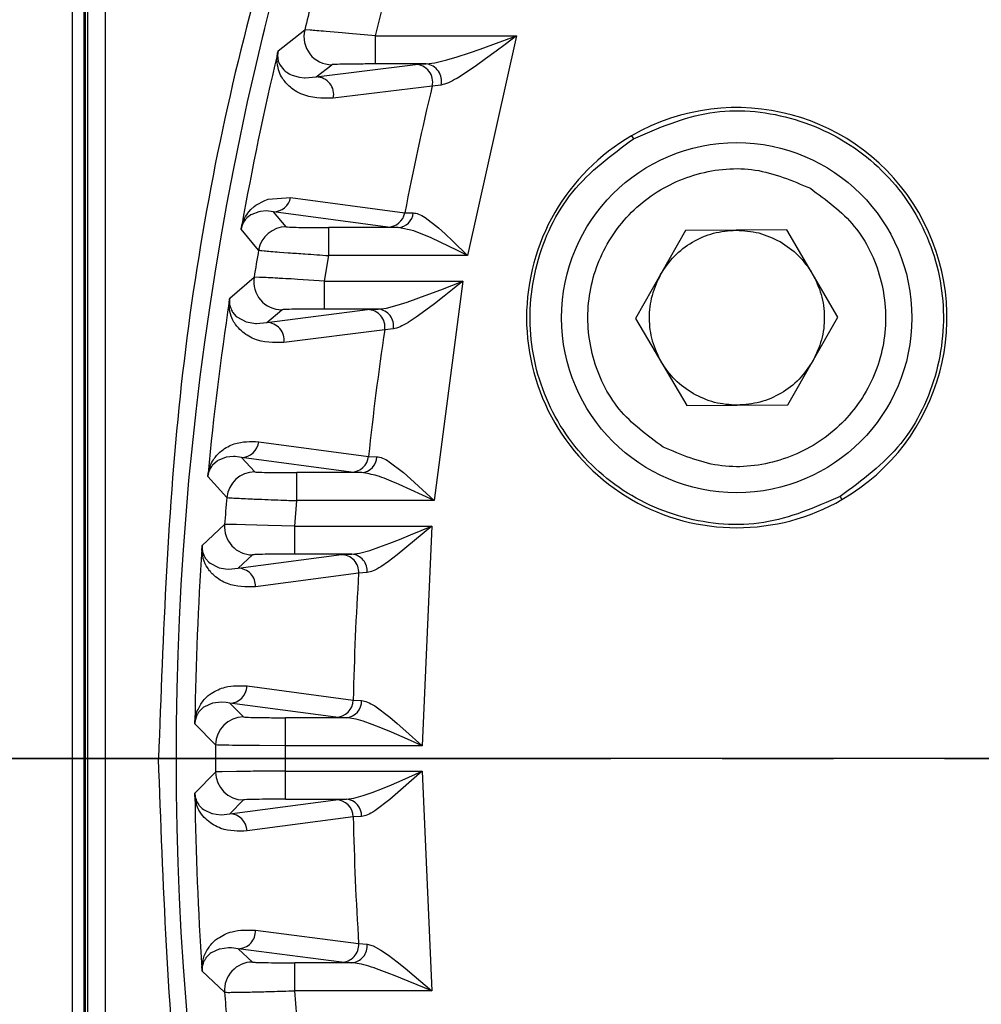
# Model space of a CAD drawing. Header units: millimetres. Extents: x 2719 to 13968, y 3953 to 13921.
# Tile 84 of 160: x 5439 to 5466, y 8534 to 8562. Entities that reach past the tile are written whole.
import ezdxf

# ---------------------------------------------------------------- set-up
doc = ezdxf.new("R2010")
doc.units = ezdxf.units.MM
doc.linetypes.add('CENTER2', pattern=[28.575, 19.05, -3.175, 3.175, -3.175])

msp = doc.modelspace()

# ---------------------------------------------------------------- linework, layer by layer
at = {"color": 7, "linetype": 'Continuous', "lineweight": 25}
for p, q in [((5440.159, 8576.869), (5440.159, 8475.93)), ((5440.499, 8504.952), (5440.499, 8576.39)), ((5440.531, 8571.911), (5440.531, 8509.931)), ((5440.604, 8510.004), (5440.604, 8571.838)), ((5441.104, 8510.004), (5441.104, 8571.838)), ((5448.812, 8561.554), (5448.999, 8562.282)), ((5445.576, 8561.449), (5445.651, 8561.756)), ((5446.036, 8561.126), (5446.794, 8561.727)), ((5446.951, 8561.72), (5446.794, 8561.727)), ((5447.862, 8561.644), (5447.404, 8561.684)), ((5448.053, 8561.626), (5447.862, 8561.644)), ((5448.812, 8561.554), (5448.053, 8561.626)), ((5448.812, 8560.755), (5448.812, 8561.554)), ((5448.812, 8561.554), (5452.84, 8561.554)), ((5452.84, 8561.554), (5451.439, 8555.283)), ((5452.163, 8561.31), (5452.84, 8561.554)), ((5452.84, 8561.554), (5452.515, 8561.312)), ((5451.141, 8560.959), (5451.495, 8561.075)), ((5451.495, 8561.075), (5451.803, 8561.182)), ((5451.803, 8561.182), (5452.163, 8561.31)), ((5452.262, 8561.123), (5451.957, 8560.9)), ((5452.515, 8561.312), (5452.262, 8561.123)), ((5446.032, 8560.872), (5446.04, 8560.836)), ((5450.262, 8560.755), (5450.505, 8560.785)), ((5450.505, 8560.785), (5450.845, 8560.869)), ((5450.845, 8560.869), (5451.141, 8560.959)), ((5451.957, 8560.9), (5451.695, 8560.712)), ((5446.076, 8560.747), (5446.093, 8560.718)), ((5446.093, 8560.718), (5446.198, 8560.587)), ((5446.198, 8560.587), (5446.217, 8560.569)), ((5447.124, 8560.385), (5449.951, 8560.739)), ((5447.124, 8560.385), (5447.57, 8560.734)), ((5450.262, 8560.755), (5448.812, 8560.755)), ((5449.951, 8560.739), (5450.262, 8560.755)), ((5451.398, 8560.509), (5451.15, 8560.352)), ((5451.695, 8560.712), (5451.398, 8560.509)), ((5446.475, 8560.423), (5446.498, 8560.415)), ((5446.498, 8560.415), (5446.603, 8560.387)), ((5446.603, 8560.387), (5446.648, 8560.378)), ((5446.648, 8560.378), (5446.791, 8560.362)), ((5446.791, 8560.362), (5446.802, 8560.361)), ((5446.802, 8560.361), (5447.124, 8560.385)), ((5450.433, 8560.124), (5447.608, 8559.775)), ((5450.685, 8560.153), (5450.433, 8560.124)), ((5456.125, 8558.704), (5456.175, 8558.618)), ((5445.402, 8556.719), (5445.655, 8556.858)), ((5445.655, 8556.858), (5445.749, 8556.891)), ((5445.749, 8556.891), (5446.39, 8556.941)), ((5446.39, 8556.941), (5449.651, 8556.504)), ((5445.199, 8556.528), (5445.26, 8556.596)), ((5445.26, 8556.596), (5445.352, 8556.68)), ((5445.352, 8556.68), (5445.402, 8556.719)), ((5445.535, 8556.546), (5445.482, 8556.536)), ((5445.697, 8556.557), (5445.535, 8556.546)), ((5445.903, 8556.534), (5445.697, 8556.557)), ((5445.145, 8556.358), (5445.132, 8556.344)), ((5445.256, 8556.443), (5445.145, 8556.358)), ((5445.28, 8556.457), (5445.256, 8556.443)), ((5445.482, 8556.536), (5445.28, 8556.457)), ((5449.164, 8556.098), (5445.903, 8556.534)), ((5446.266, 8556.103), (5445.903, 8556.534)), ((5449.651, 8556.504), (5449.893, 8556.5)), ((5450.229, 8556.372), (5450.616, 8556.072)), ((5445.477, 8555.438), (5444.979, 8556.036)), ((5447.48, 8555.283), (5447.48, 8556.083)), ((5449.465, 8556.083), (5447.48, 8556.083)), ((5449.465, 8556.083), (5449.164, 8556.098)), ((5449.908, 8555.987), (5449.465, 8556.083)), ((5450.402, 8555.787), (5449.908, 8555.987)), ((5450.616, 8556.072), (5450.805, 8555.901)), ((5457.665, 8555.999), (5456.238, 8553.49)), ((5460.551, 8556.018), (5457.665, 8555.999)), ((5462.011, 8553.527), (5460.551, 8556.018)), ((5450.916, 8555.544), (5450.402, 8555.787)), ((5450.805, 8555.901), (5451.023, 8555.694)), ((5451.136, 8555.435), (5450.916, 8555.544)), ((5451.023, 8555.694), (5451.439, 8555.283)), ((5451.439, 8555.283), (5451.136, 8555.435)), ((5446.076, 8555.383), (5446.324, 8555.365)), ((5447.357, 8554.555), (5447.48, 8555.283)), ((5451.439, 8555.283), (5447.48, 8555.283)), ((5444.654, 8554.062), (5445.349, 8554.662)), ((5445.503, 8554.66), (5445.349, 8554.662)), ((5446.599, 8554.602), (5446.408, 8554.614)), ((5447.357, 8554.555), (5446.599, 8554.602)), ((5447.357, 8553.755), (5447.357, 8554.555)), ((5447.357, 8554.555), (5451.311, 8554.555)), ((5450.335, 8554.179), (5450.674, 8554.308)), ((5451.311, 8554.555), (5450.484, 8548.284)), ((5450.674, 8554.308), (5451.311, 8554.555)), ((5451.009, 8554.314), (5450.776, 8554.128)), ((5451.311, 8554.555), (5451.009, 8554.314)), ((5449.715, 8553.955), (5450.046, 8554.072)), ((5450.046, 8554.072), (5450.335, 8554.179)), ((5450.776, 8554.128), (5450.494, 8553.907)), ((5445.71, 8553.369), (5448.589, 8553.74)), ((5445.71, 8553.369), (5446.138, 8553.735)), ((5448.892, 8553.755), (5447.357, 8553.755)), ((5448.589, 8553.74), (5448.892, 8553.755)), ((5448.892, 8553.755), (5449.123, 8553.785)), ((5449.123, 8553.785), (5449.436, 8553.866)), ((5449.436, 8553.866), (5449.715, 8553.955)), ((5450.494, 8553.907), (5450.252, 8553.723)), ((5444.72, 8553.692), (5444.734, 8553.67)), ((5444.734, 8553.67), (5444.84, 8553.547)), ((5444.84, 8553.547), (5444.859, 8553.531)), ((5444.859, 8553.531), (5445.12, 8553.394)), ((5449.979, 8553.525), (5449.75, 8553.374)), ((5450.252, 8553.723), (5449.979, 8553.525)), ((5456.238, 8553.49), (5457.697, 8551)), ((5460.584, 8551.019), (5462.011, 8553.527)), ((5445.12, 8553.394), (5445.13, 8553.39)), ((5445.13, 8553.39), (5445.385, 8553.346)), ((5445.385, 8553.346), (5445.415, 8553.345)), ((5445.415, 8553.345), (5445.71, 8553.369)), ((5449.323, 8553.191), (5449.079, 8553.166)), ((5449.079, 8553.166), (5446.201, 8552.8)), ((5457.697, 8551), (5460.584, 8551.019)), ((5445.48, 8549.966), (5448.616, 8549.547)), ((5444.53, 8549.517), (5444.317, 8549.428)), ((5444.553, 8549.522), (5444.53, 8549.517)), ((5444.762, 8549.542), (5444.553, 8549.522)), ((5444.808, 8549.541), (5444.762, 8549.542)), ((5444.987, 8549.519), (5444.808, 8549.541)), ((5448.123, 8549.099), (5444.987, 8549.519)), ((5445.367, 8549.104), (5444.987, 8549.519)), ((5448.616, 8549.547), (5448.855, 8549.538)), ((5444.173, 8549.311), (5444.166, 8549.304)), ((5444.292, 8549.412), (5444.173, 8549.311)), ((5444.317, 8549.428), (5444.292, 8549.412)), ((5449.206, 8549.396), (5449.615, 8549.084)), ((5444.57, 8548.373), (5444.028, 8548.972)), ((5446.569, 8548.284), (5446.569, 8549.084)), ((5448.421, 8549.084), (5446.569, 8549.084)), ((5448.421, 8549.084), (5448.123, 8549.099)), ((5449.615, 8549.084), (5449.814, 8548.91)), ((5449.492, 8548.743), (5449.4, 8548.783)), ((5450.484, 8548.284), (5449.492, 8548.743)), ((5449.814, 8548.91), (5450.044, 8548.699)), ((5450.044, 8548.699), (5450.484, 8548.284)), ((5462.074, 8548.4), (5462.124, 8548.313)), ((5446.508, 8547.556), (5446.569, 8548.284)), ((5450.484, 8548.284), (5446.569, 8548.284)), ((5443.867, 8546.998), (5444.506, 8547.598)), ((5445.106, 8547.594), (5444.842, 8547.599)), ((5445.751, 8547.578), (5445.106, 8547.594)), ((5446.508, 8547.556), (5445.751, 8547.578)), ((5446.508, 8546.756), (5446.508, 8547.556)), ((5446.508, 8547.556), (5450.42, 8547.556)), ((5450.42, 8547.556), (5449.434, 8546.734)), ((5449.817, 8547.306), (5450.42, 8547.556)), ((5450.42, 8547.556), (5450.147, 8541.285)), ((5449.498, 8547.175), (5449.817, 8547.306)), ((5448.913, 8546.952), (5449.224, 8547.068)), ((5449.224, 8547.068), (5449.498, 8547.175)), ((5444.892, 8546.354), (5447.839, 8546.741)), ((5444.892, 8546.354), (5445.303, 8546.736)), ((5448.138, 8546.756), (5446.508, 8546.756)), ((5447.839, 8546.741), (5448.138, 8546.756)), ((5448.138, 8546.756), (5448.358, 8546.785)), ((5448.358, 8546.785), (5448.65, 8546.864)), ((5448.65, 8546.864), (5448.913, 8546.952)), ((5449.434, 8546.734), (5449.182, 8546.543)), ((5443.955, 8546.645), (5443.969, 8546.624)), ((5443.969, 8546.624), (5444.058, 8546.525)), ((5444.058, 8546.525), (5444.095, 8546.495)), ((5444.095, 8546.495), (5444.335, 8546.373)), ((5449.182, 8546.543), (5448.969, 8546.397)), ((5444.335, 8546.373), (5444.356, 8546.367)), ((5444.356, 8546.367), (5444.533, 8546.334)), ((5444.533, 8546.334), (5444.622, 8546.329)), ((5444.622, 8546.329), (5444.892, 8546.354)), ((5448.333, 8546.209), (5445.386, 8545.826)), ((5448.573, 8546.228), (5448.333, 8546.209)), ((5445.148, 8542.991), (5448.18, 8542.59)), ((5444.157, 8542.496), (5443.932, 8542.398)), ((5444.168, 8542.499), (5444.157, 8542.496)), ((5444.406, 8542.528), (5444.168, 8542.499)), ((5444.552, 8542.519), (5444.406, 8542.528)), ((5444.652, 8542.503), (5444.552, 8542.519)), ((5447.685, 8542.1), (5444.652, 8542.503)), ((5445.048, 8542.105), (5444.652, 8542.503)), ((5448.18, 8542.59), (5448.418, 8542.576)), ((5443.678, 8542.118), (5443.727, 8542.284)), ((5443.788, 8542.27), (5443.782, 8542.262)), ((5443.907, 8542.381), (5443.788, 8542.27)), ((5443.932, 8542.398), (5443.907, 8542.381)), ((5448.79, 8542.42), (5449.225, 8542.096)), ((5446.247, 8541.285), (5446.247, 8542.084)), ((5447.982, 8542.084), (5446.247, 8542.084)), ((5447.982, 8542.084), (5447.685, 8542.1)), ((5448.716, 8541.894), (5448.466, 8541.981)), ((5449.225, 8542.096), (5449.435, 8541.918)), ((5444.248, 8541.309), (5443.659, 8541.908)), ((5449.01, 8541.778), (5448.716, 8541.894)), ((5449.27, 8541.67), (5449.01, 8541.778)), ((5449.574, 8541.539), (5449.27, 8541.67)), ((5449.435, 8541.918), (5449.68, 8541.704)), ((5449.68, 8541.704), (5450.147, 8541.285)), ((5449.815, 8541.432), (5449.574, 8541.539)), ((5450.147, 8541.285), (5449.815, 8541.432)), ((5445.499, 8541.288), (5444.845, 8541.293)), ((5446.247, 8541.285), (5445.499, 8541.288)), ((5450.147, 8541.285), (5446.247, 8541.285)), ((5446.247, 8540.921), (5446.247, 8541.285)), ((5446.247, 8540.557), (5446.247, 8540.921)), ((5443.659, 8539.934), (5444.248, 8540.533)), ((5444.846, 8540.549), (5444.437, 8540.542)), ((5446.247, 8540.557), (5450.147, 8540.557)), ((5446.247, 8539.757), (5446.247, 8540.557)), ((5450.147, 8540.557), (5449.225, 8539.746)), ((5449.574, 8540.303), (5450.147, 8540.557)), ((5450.147, 8540.557), (5450.42, 8534.286)), ((5449.27, 8540.172), (5449.574, 8540.303)), ((5448.716, 8539.948), (5449.01, 8540.063)), ((5449.01, 8540.063), (5449.27, 8540.172)), ((5444.652, 8539.339), (5447.685, 8539.742)), ((5444.652, 8539.339), (5445.048, 8539.737)), ((5446.247, 8539.757), (5447.982, 8539.757)), ((5447.685, 8539.742), (5447.982, 8539.757)), ((5447.982, 8539.757), (5448.193, 8539.785)), ((5448.193, 8539.785), (5448.466, 8539.861)), ((5448.466, 8539.861), (5448.716, 8539.948)), ((5449.225, 8539.746), (5448.79, 8539.422)), ((5443.767, 8539.6), (5443.782, 8539.58)), ((5443.782, 8539.58), (5443.871, 8539.488)), ((5443.871, 8539.488), (5443.907, 8539.461)), ((5443.907, 8539.461), (5444.138, 8539.351)), ((5444.138, 8539.351), (5444.157, 8539.346)), ((5444.157, 8539.346), (5444.263, 8539.325)), ((5444.263, 8539.325), (5444.406, 8539.314)), ((5444.406, 8539.314), (5444.652, 8539.339)), ((5448.18, 8539.252), (5445.148, 8538.851)), ((5448.418, 8539.266), (5448.18, 8539.252)), ((5445.386, 8536.016), (5448.333, 8535.633)), ((5444.356, 8535.474), (5444.12, 8535.365)), ((5444.366, 8535.477), (5444.356, 8535.474)), ((5444.622, 8535.513), (5444.366, 8535.477)), ((5444.703, 8535.511), (5444.622, 8535.513)), ((5444.892, 8535.488), (5444.703, 8535.511)), ((5447.839, 8535.101), (5444.892, 8535.488)), ((5445.303, 8535.106), (5444.892, 8535.488)), ((5448.333, 8535.633), (5448.573, 8535.613)), ((5448.573, 8535.613), (5448.743, 8535.567)), ((5448.743, 8535.567), (5448.969, 8535.444)), ((5443.868, 8535.052), (5443.925, 8535.285)), ((5443.975, 8535.227), (5443.969, 8535.218)), ((5444.095, 8535.347), (5443.975, 8535.227)), ((5444.12, 8535.365), (5444.095, 8535.347)), ((5448.969, 8535.444), (5449.182, 8535.299)), ((5449.182, 8535.299), (5449.435, 8535.108)), ((5446.508, 8534.286), (5446.508, 8535.085)), ((5448.138, 8535.085), (5446.508, 8535.085)), ((5448.138, 8535.085), (5447.839, 8535.101)), ((5449.435, 8535.108), (5449.66, 8534.927)), ((5449.66, 8534.927), (5449.922, 8534.709)), ((5444.506, 8534.244), (5443.867, 8534.844)), ((5449.325, 8534.735), (5449.224, 8534.774)), ((5450.42, 8534.286), (5449.325, 8534.735)), ((5449.922, 8534.709), (5450.42, 8534.286)), ((5450.42, 8534.286), (5446.508, 8534.286)), ((5446.569, 8533.558), (5446.508, 8534.286))]:
    msp.add_line(p, q, dxfattribs=at)
for p, q in [((5511.766, 8540.921), (2929.558, 8540.921)), ((5511.766, 8540.921), (2929.558, 8540.921)), ((5530.513, 8540.921), (4650.63, 8540.921))]:
    msp.add_line(p, q)
at = {"linetype": 'CENTER2'}
msp.add_line((5379.333, 8540.921), (5500.517, 8540.921), dxfattribs=at)
at = {"color": 7, "linetype": 'Continuous', "lineweight": 25}
for centre, radius in [((5530.513, 8540.921), 159.979), ((5530.513, 8540.921), 149.98), ((5459.124, 8553.509), 4.999)]:
    msp.add_circle(centre, radius, dxfattribs=at)
at = {"color": 30, "true_color": 0xf26722}
for radius, start, end in [(2359.686, 330, 180), (823.781, 209.442633, 59.442633)]:
    msp.add_arc((5530.513, 8540.921), radius, start, end, dxfattribs=at)
at = {"color": 7, "linetype": 'Continuous', "lineweight": 25}
for centre, radius, start, end in [((5530.513, 8540.921), 174.977, 281.09693, 206.5391), ((5530.513, 8540.921), 117.484, 308.77394, 260.07608), ((5530.513, 8540.921), 87.393, 159.05628, 200.94372), ((5530.513, 8540.921), 86.266, 165.5121, 166.04375), ((5447.57, 8561.534), 0.8, 166.0694, 269.9761), ((5530.513, 8540.921), 86.86, 166.60852, 169.91835), ((5449.947, 8560.239), 0.5, 346.6437, 89.4953), ((5450.21, 8560.268), 0.489, 346.3535, 83.9558), ((5447.12, 8559.885), 0.5, 347.3024, 89.5028), ((5530.513, 8540.921), 82.35, 166.51552, 169.09194), ((5459.124, 8553.509), 5.999, 300, 120), ((5459.124, 8553.509), 5.999, 120, 300), ((5445.9, 8557.032), 0.498, 270.3391, 349.4677), ((5449.161, 8556.596), 0.498, 270.3303, 349.3436), ((5449.432, 8556.544), 0.463, 274.0328, 354.4726), ((5446.266, 8555.303), 0.8, 90.0233, 170.291), ((5530.513, 8540.921), 86.266, 170.31201, 170.83442), ((5446.139, 8554.535), 0.8, 170.8591, 269.9759), ((5530.513, 8540.921), 86.86, 171.35812, 174.62151), ((5448.584, 8553.24), 0.5, 351.4979, 89.5337), ((5448.846, 8553.273), 0.485, 350.1891, 84.5097), ((5445.706, 8552.87), 0.5, 352.0153, 89.5486), ((5530.513, 8540.921), 82.35, 171.44847, 173.98721), ((5444.984, 8550.017), 0.499, 270.3624, 354.1059), ((5448.12, 8549.598), 0.499, 270.3649, 354.159), ((5448.386, 8549.551), 0.469, 274.3112, 358.3232), ((5445.367, 8548.304), 0.8, 90.0148, 175.0277), ((5530.513, 8540.921), 86.266, 175.04403, 175.56113), ((5445.304, 8547.536), 0.8, 175.5802, 269.9825), ((5530.513, 8540.921), 86.86, 176.04803, 179.2889), ((5447.835, 8546.241), 0.499, 356.285, 89.5828), ((5448.096, 8546.278), 0.48, 354.0251, 84.9586), ((5444.888, 8545.855), 0.499, 356.6667, 89.5787), ((5530.513, 8540.921), 82.35, 176.31818, 178.83868), ((5444.649, 8543.002), 0.499, 270.3811, 358.7212), ((5447.681, 8542.599), 0.499, 270.388, 358.9467), ((5447.944, 8542.558), 0.475, 274.6516, 2.1528), ((5445.048, 8541.305), 0.8, 90.0214, 179.724), ((5530.513, 8540.921), 86.266, 179.74232, 180.25768), ((5445.048, 8540.537), 0.8, 180.2785, 269.9804), ((5530.513, 8540.921), 86.86, 180.7111, 183.95197), ((5447.681, 8539.243), 0.499, 1.0563, 89.609), ((5447.944, 8539.284), 0.475, 357.836, 85.3596), ((5444.649, 8538.84), 0.499, 1.2786, 89.6121), ((5530.513, 8540.921), 82.35, 181.16132, 183.68182), ((5444.888, 8535.987), 0.499, 270.4119, 3.3362), ((5447.835, 8535.6), 0.499, 270.4277, 3.7108), ((5448.096, 8535.563), 0.48, 275.0347, 5.9817), ((5445.304, 8534.306), 0.8, 90.0252, 184.4121), ((5530.513, 8540.921), 86.266, 184.43887, 184.95597)]:
    msp.add_arc(centre, radius, start, end, dxfattribs=at)
for points, knots in [([(5448.428, 8572.338), (5447.274, 8568.96), (5444.966, 8562.202), (5443.011, 8551.625), (5442.751, 8544.488), (5442.621, 8540.921)], [0, 0, 0, 0, 0.333225, 0.666767, 1, 1, 1, 1]), ([(5447.404, 8561.684), (5447.31, 8561.692), (5447.125, 8561.707), (5447.008, 8561.716), (5446.951, 8561.72)], [0, 0, 0, 0, 0.5116851, 1, 1, 1, 1]), ([(5446.015, 8561.038), (5446.019, 8561.056), (5446.025, 8561.081), (5446.033, 8561.111), (5446.035, 8561.121), (5446.036, 8561.126)], [0, 0, 0, 0, 0.573673, 0.802119, 1, 1, 1, 1]), ([(5446.037, 8561.126), (5446.035, 8561.12), (5446.032, 8561.106), (5446.027, 8561.081), (5446.025, 8561.063), (5446.023, 8561.052), (5446.023, 8561.049), (5446.023, 8561.048), (5446.022, 8561.037), (5446.019, 8561.011), (5446.021, 8560.938), (5446.027, 8560.901), (5446.032, 8560.872)], [0, 0, 0, 0, 0.028073, 0.063645, 0.123461, 0.140388, 0.145219, 0.146672, 0.147533, 0.224695, 0.381558, 1, 1, 1, 1]), ([(5447.608, 8559.775), (5447.291, 8559.776), (5446.914, 8559.777), (5446.528, 8559.98), (5446.385, 8560.082), (5446.261, 8560.201), (5446.155, 8560.35), (5446.06, 8560.506), (5446.014, 8560.721), (5445.997, 8560.895), (5446.011, 8561.009), (5446.015, 8561.038)], [0, 0, 0, 0, 0.499581, 0.594906, 0.681577, 0.762628, 0.833078, 0.905257, 0.969099, 0.99211, 1, 1, 1, 1]), ([(5446.04, 8560.836), (5446.044, 8560.824), (5446.054, 8560.789), (5446.068, 8560.763), (5446.076, 8560.747)], [0, 0, 0, 0, 0.35518, 1, 1, 1, 1]), ([(5446.217, 8560.569), (5446.247, 8560.545), (5446.329, 8560.479), (5446.419, 8560.444), (5446.475, 8560.423)], [0, 0, 0, 0, 0.370762, 1, 1, 1, 1]), ([(5448.812, 8560.755), (5448.654, 8560.754), (5448.339, 8560.754), (5447.929, 8560.749), (5447.695, 8560.743), (5447.589, 8560.738), (5447.576, 8560.735), (5447.57, 8560.734)], [0, 0, 0, 0, 0.249156, 0.4983797, 0.7488114, 0.8744526, 1, 1, 1, 1]), ([(5451.15, 8560.352), (5451.149, 8560.352), (5451.148, 8560.351), (5451.141, 8560.348), (5451.052, 8560.301), (5450.884, 8560.199), (5450.753, 8560.168), (5450.685, 8560.153)], [0, 0, 0, 0, 0.0011946, 0.0102814, 0.0351704, 0.509565, 1, 1, 1, 1]), ([(5456.175, 8558.618), (5456.888, 8558.927), (5458.314, 8559.545), (5460.696, 8559.346), (5462.808, 8558.313), (5464.366, 8556.535), (5465.127, 8554.296), (5464.965, 8551.952), (5463.947, 8549.788), (5462.698, 8548.863), (5462.074, 8548.4)], [0, 0, 0, 0, 0.125, 0.250001, 0.375001, 0.5, 0.625001, 0.75, 0.875001, 1, 1, 1, 1]), ([(5462.074, 8548.4), (5461.361, 8548.091), (5459.935, 8547.472), (5457.552, 8547.672), (5455.441, 8548.704), (5453.882, 8550.482), (5453.122, 8552.721), (5453.283, 8555.066), (5454.302, 8557.229), (5455.55, 8558.155), (5456.175, 8558.618)], [0, 0, 0, 0, 0.125001, 0.25, 0.375, 0.5, 0.625001, 0.749999, 0.875001, 1, 1, 1, 1]), ([(5457.023, 8549.815), (5456.572, 8550.145), (5455.668, 8550.806), (5454.924, 8552.36), (5454.797, 8554.048), (5455.334, 8555.664), (5456.449, 8556.952), (5457.965, 8557.706), (5459.68, 8557.861), (5460.71, 8557.422), (5461.225, 8557.203)], [0, 0, 0, 0, 0.124998, 0.25, 0.375, 0.499999, 0.625001, 0.749999, 0.875, 1, 1, 1, 1]), ([(5461.225, 8557.203), (5461.677, 8556.872), (5462.581, 8556.211), (5463.324, 8554.658), (5463.452, 8552.969), (5462.914, 8551.353), (5461.8, 8550.065), (5460.284, 8549.312), (5458.569, 8549.157), (5457.538, 8549.596), (5457.023, 8549.815)], [0, 0, 0, 0, 0.124998, 0.25, 0.375, 0.499999, 0.625, 0.749999, 0.875, 1, 1, 1, 1]), ([(5445.132, 8556.344), (5445.109, 8556.315), (5445.07, 8556.266), (5445.025, 8556.196), (5444.997, 8556.111), (5444.989, 8556.081), (5444.983, 8556.056), (5444.98, 8556.042), (5444.979, 8556.036)], [0, 0, 0, 0, 0.525707, 0.875566, 0.927448, 0.962736, 0.985685, 1, 1, 1, 1]), ([(5444.994, 8556.126), (5445, 8556.145), (5445.012, 8556.187), (5445.04, 8556.264), (5445.106, 8556.409), (5445.159, 8556.477), (5445.199, 8556.528)], [0, 0, 0, 0, 0.067343, 0.14841, 0.35934, 1, 1, 1, 1]), ([(5449.893, 8556.5), (5449.942, 8556.494), (5450.045, 8556.481), (5450.166, 8556.409), (5450.229, 8556.372)], [0, 0, 0, 0, 0.482331, 1, 1, 1, 1]), ([(5444.979, 8556.036), (5444.98, 8556.041), (5444.982, 8556.053), (5444.987, 8556.083), (5444.991, 8556.108), (5444.994, 8556.126)], [0, 0, 0, 0, 0.2071449, 0.4376355, 1, 1, 1, 1]), ([(5446.266, 8556.103), (5446.286, 8556.101), (5446.327, 8556.095), (5446.61, 8556.088), (5447.009, 8556.084), (5447.323, 8556.083), (5447.48, 8556.083)], [0, 0, 0, 0, 0.24918, 0.498615, 0.749507, 1, 1, 1, 1]), ([(5456.951, 8554.745), (5457.074, 8554.926), (5457.318, 8555.289), (5457.848, 8555.687), (5458.453, 8555.955), (5458.89, 8555.99), (5459.108, 8556.008)], [0, 0, 0, 0, 0.250003, 0.500005, 0.750007, 1, 1, 1, 1]), ([(5459.108, 8556.008), (5459.327, 8555.995), (5459.766, 8555.969), (5460.162, 8555.777), (5460.36, 8555.682)], [0, 0, 0, 0, 0.5000019, 1, 1, 1, 1]), ([(5445.477, 8555.438), (5445.507, 8555.433), (5445.568, 8555.424), (5445.904, 8555.397), (5446.076, 8555.383)], [0, 0, 0, 0, 0.488267, 1, 1, 1, 1]), ([(5460.36, 8555.682), (5460.543, 8555.56), (5460.91, 8555.318), (5461.157, 8554.954), (5461.281, 8554.773)], [0, 0, 0, 0, 0.499996, 1, 1, 1, 1]), ([(5446.324, 8555.365), (5446.482, 8555.353), (5446.836, 8555.328), (5447.25, 8555.299), (5447.48, 8555.283)], [0, 0, 0, 0, 0.446059, 1, 1, 1, 1]), ([(5445.953, 8554.639), (5445.859, 8554.644), (5445.676, 8554.653), (5445.559, 8554.658), (5445.503, 8554.66)], [0, 0, 0, 0, 0.512318, 1, 1, 1, 1]), ([(5446.408, 8554.614), (5446.302, 8554.619), (5446.139, 8554.628), (5446.001, 8554.636), (5445.953, 8554.639)], [0, 0, 0, 0, 0.652922, 1, 1, 1, 1]), ([(5456.951, 8554.745), (5456.858, 8554.547), (5456.671, 8554.151), (5456.599, 8553.492), (5456.679, 8552.835), (5456.871, 8552.442), (5456.968, 8552.245)], [0, 0, 0, 0, 0.249983, 0.499991, 0.749988, 1, 1, 1, 1]), ([(5461.281, 8554.773), (5461.377, 8554.576), (5461.569, 8554.183), (5461.649, 8553.525), (5461.578, 8552.867), (5461.391, 8552.471), (5461.297, 8552.273)], [0, 0, 0, 0, 0.250011, 0.500008, 0.750016, 1, 1, 1, 1]), ([(5444.639, 8553.972), (5444.642, 8553.99), (5444.646, 8554.015), (5444.651, 8554.045), (5444.653, 8554.057), (5444.654, 8554.062)], [0, 0, 0, 0, 0.556026, 0.788556, 1, 1, 1, 1]), ([(5444.654, 8554.062), (5444.653, 8554.058), (5444.652, 8554.047), (5444.649, 8554.023), (5444.647, 8553.997), (5444.645, 8553.902), (5444.67, 8553.798), (5444.7, 8553.735), (5444.72, 8553.692)], [0, 0, 0, 0, 0.009371, 0.023166, 0.052184, 0.082784, 0.377523, 1, 1, 1, 1]), ([(5446.201, 8552.8), (5445.909, 8552.797), (5445.548, 8552.792), (5445.157, 8552.996), (5444.981, 8553.123), (5444.811, 8553.315), (5444.689, 8553.506), (5444.642, 8553.775), (5444.635, 8553.87), (5444.638, 8553.947), (5444.639, 8553.972)], [0, 0, 0, 0, 0.499831, 0.616499, 0.721783, 0.832876, 0.957685, 0.977943, 0.992719, 1, 1, 1, 1]), ([(5447.357, 8553.755), (5447.201, 8553.755), (5446.888, 8553.755), (5446.489, 8553.75), (5446.203, 8553.743), (5446.16, 8553.738), (5446.138, 8553.735)], [0, 0, 0, 0, 0.249362, 0.498873, 0.749667, 1, 1, 1, 1]), ([(5449.75, 8553.374), (5449.749, 8553.374), (5449.748, 8553.374), (5449.742, 8553.37), (5449.66, 8553.325), (5449.507, 8553.23), (5449.385, 8553.204), (5449.323, 8553.191)], [0, 0, 0, 0, 0.0010469, 0.0097793, 0.0344152, 0.5081441, 1, 1, 1, 1]), ([(5457.888, 8551.336), (5457.705, 8551.457), (5457.338, 8551.699), (5457.091, 8552.063), (5456.968, 8552.245)], [0, 0, 0, 0, 0.500004, 1, 1, 1, 1]), ([(5461.297, 8552.273), (5461.175, 8552.091), (5460.93, 8551.728), (5460.401, 8551.33), (5459.795, 8551.063), (5459.359, 8551.027), (5459.14, 8551.009)], [0, 0, 0, 0, 0.250003, 0.500005, 0.750007, 1, 1, 1, 1]), ([(5459.14, 8551.009), (5458.921, 8551.022), (5458.482, 8551.049), (5458.086, 8551.24), (5457.888, 8551.336)], [0, 0, 0, 0, 0.500007, 1, 1, 1, 1]), ([(5444.036, 8549.063), (5444.041, 8549.09), (5444.054, 8549.154), (5444.089, 8549.263), (5444.15, 8549.398), (5444.265, 8549.569), (5444.481, 8549.773), (5444.904, 8549.985), (5445.249, 8549.974), (5445.48, 8549.966)], [0, 0, 0, 0, 0.0103442, 0.0237466, 0.0613452, 0.1231969, 0.2438353, 0.4928367, 1, 1, 1, 1]), ([(5448.855, 8549.538), (5448.906, 8549.53), (5449.011, 8549.514), (5449.139, 8549.437), (5449.206, 8549.396)], [0, 0, 0, 0, 0.480349, 1, 1, 1, 1]), ([(5444.166, 8549.304), (5444.144, 8549.272), (5444.106, 8549.219), (5444.064, 8549.144), (5444.04, 8549.054), (5444.034, 8549.022), (5444.03, 8548.994), (5444.028, 8548.978), (5444.028, 8548.972)], [0, 0, 0, 0, 0.524075, 0.874395, 0.927217, 0.962871, 0.985747, 1, 1, 1, 1]), ([(5444.028, 8548.972), (5444.028, 8548.977), (5444.029, 8548.989), (5444.032, 8549.019), (5444.034, 8549.045), (5444.036, 8549.063)], [0, 0, 0, 0, 0.208555, 0.440094, 1, 1, 1, 1]), ([(5445.367, 8549.104), (5445.387, 8549.101), (5445.427, 8549.096), (5445.706, 8549.089), (5446.101, 8549.084), (5446.413, 8549.084), (5446.569, 8549.084)], [0, 0, 0, 0, 0.249245, 0.49869, 0.749554, 1, 1, 1, 1]), ([(5449.4, 8548.783), (5449.216, 8548.861), (5448.863, 8549.012), (5448.564, 8549.061), (5448.421, 8549.084)], [0, 0, 0, 0, 0.521047, 1, 1, 1, 1]), ([(5444.57, 8548.373), (5444.6, 8548.37), (5444.661, 8548.362), (5444.996, 8548.346), (5445.167, 8548.338)], [0, 0, 0, 0, 0.492112, 1, 1, 1, 1]), ([(5445.167, 8548.338), (5445.167, 8548.338), (5445.169, 8548.338), (5445.175, 8548.338), (5445.193, 8548.336), (5445.264, 8548.333), (5445.44, 8548.327), (5445.626, 8548.319), (5445.746, 8548.314)], [0, 0, 0, 0, 0.003792, 0.010629, 0.033332, 0.114928, 0.422858, 1, 1, 1, 1]), ([(5445.746, 8548.314), (5445.868, 8548.31), (5446.132, 8548.299), (5446.416, 8548.289), (5446.569, 8548.284)], [0, 0, 0, 0, 0.460871, 1, 1, 1, 1]), ([(5444.842, 8547.599), (5444.745, 8547.6), (5444.556, 8547.602), (5444.522, 8547.599), (5444.506, 8547.598)], [0, 0, 0, 0, 0.517826, 1, 1, 1, 1]), ([(5443.86, 8546.907), (5443.861, 8546.925), (5443.863, 8546.951), (5443.865, 8546.981), (5443.866, 8546.993), (5443.867, 8546.998)], [0, 0, 0, 0, 0.557299, 0.789554, 1, 1, 1, 1]), ([(5443.867, 8546.998), (5443.866, 8546.994), (5443.866, 8546.983), (5443.865, 8546.96), (5443.865, 8546.918), (5443.873, 8546.844), (5443.901, 8546.734), (5443.933, 8546.682), (5443.955, 8546.645)], [0, 0, 0, 0, 0.009722, 0.023901, 0.053429, 0.136784, 0.379886, 1, 1, 1, 1]), ([(5445.386, 8545.826), (5445.117, 8545.82), (5444.778, 8545.813), (5444.389, 8546.004), (5444.228, 8546.121), (5444.105, 8546.244), (5444.002, 8546.388), (5443.924, 8546.529), (5443.877, 8546.719), (5443.863, 8546.81), (5443.861, 8546.883), (5443.86, 8546.907)], [0, 0, 0, 0, 0.499822, 0.629972, 0.745374, 0.814325, 0.873364, 0.957232, 0.977544, 0.992521, 1, 1, 1, 1]), ([(5446.508, 8546.756), (5446.353, 8546.756), (5446.042, 8546.756), (5445.647, 8546.751), (5445.366, 8546.744), (5445.324, 8546.739), (5445.303, 8546.736)], [0, 0, 0, 0, 0.249299, 0.498779, 0.749604, 1, 1, 1, 1]), ([(5448.969, 8546.397), (5448.892, 8546.352), (5448.745, 8546.264), (5448.629, 8546.24), (5448.573, 8546.228)], [0, 0, 0, 0, 0.523244, 1, 1, 1, 1]), ([(5443.727, 8542.284), (5443.782, 8542.386), (5443.914, 8542.631), (5444.112, 8542.773), (5444.323, 8542.893), (5444.665, 8543.01), (5444.94, 8542.999), (5445.148, 8542.991)], [0, 0, 0, 0, 0.116872, 0.278191, 0.415586, 0.559185, 1, 1, 1, 1]), ([(5448.418, 8542.576), (5448.471, 8542.566), (5448.582, 8542.546), (5448.718, 8542.463), (5448.79, 8542.42)], [0, 0, 0, 0, 0.478234, 1, 1, 1, 1]), ([(5443.782, 8542.262), (5443.781, 8542.261), (5443.775, 8542.253), (5443.752, 8542.223), (5443.716, 8542.16), (5443.683, 8542.089), (5443.666, 8541.995), (5443.662, 8541.962), (5443.66, 8541.932), (5443.66, 8541.915), (5443.659, 8541.908)], [0, 0, 0, 0, 0.015869, 0.149936, 0.526696, 0.874874, 0.927924, 0.96347, 0.985953, 1, 1, 1, 1]), ([(5443.659, 8541.908), (5443.659, 8541.913), (5443.659, 8541.925), (5443.659, 8541.955), (5443.66, 8541.981), (5443.66, 8541.999)], [0, 0, 0, 0, 0.209472, 0.440837, 1, 1, 1, 1]), ([(5443.66, 8541.999), (5443.662, 8542.02), (5443.668, 8542.067), (5443.674, 8542.1), (5443.678, 8542.118)], [0, 0, 0, 0, 0.45557, 1, 1, 1, 1]), ([(5445.048, 8542.105), (5445.068, 8542.102), (5445.109, 8542.097), (5445.386, 8542.09), (5445.78, 8542.085), (5446.092, 8542.085), (5446.247, 8542.084)], [0, 0, 0, 0, 0.249275, 0.498736, 0.749579, 1, 1, 1, 1]), ([(5448.466, 8541.981), (5448.372, 8542.01), (5448.199, 8542.064), (5448.05, 8542.078), (5447.982, 8542.084)], [0, 0, 0, 0, 0.542745, 1, 1, 1, 1]), ([(5444.845, 8541.293), (5444.694, 8541.295), (5444.456, 8541.299), (5444.284, 8541.304), (5444.26, 8541.307), (5444.248, 8541.309)], [0, 0, 0, 0, 0.456473, 0.717591, 1, 1, 1, 1]), ([(5448.428, 8509.504), (5447.274, 8512.882), (5444.966, 8519.64), (5443.011, 8530.217), (5442.751, 8537.354), (5442.621, 8540.921)], [0, 0, 0, 0, 0.333233, 0.666775, 1, 1, 1, 1]), ([(5444.437, 8540.542), (5444.384, 8540.54), (5444.278, 8540.537), (5444.258, 8540.534), (5444.248, 8540.533)], [0, 0, 0, 0, 0.499995, 1, 1, 1, 1]), ([(5446.247, 8540.557), (5445.989, 8540.556), (5445.465, 8540.555), (5445.054, 8540.551), (5444.846, 8540.549)], [0, 0, 0, 0, 0.494423, 1, 1, 1, 1]), ([(5443.659, 8539.934), (5443.66, 8539.928), (5443.66, 8539.917), (5443.661, 8539.896), (5443.662, 8539.882), (5443.664, 8539.868), (5443.666, 8539.846), (5443.675, 8539.797), (5443.686, 8539.761), (5443.694, 8539.736), (5443.697, 8539.731), (5443.697, 8539.729), (5443.697, 8539.728), (5443.725, 8539.665), (5443.746, 8539.632), (5443.767, 8539.6)], [0, 0, 0, 0, 0.013191, 0.026414, 0.055036, 0.057808, 0.077992, 0.139003, 0.318039, 0.364482, 0.376841, 0.380305, 0.381347, 0.381938, 1, 1, 1, 1]), ([(5443.66, 8539.843), (5443.66, 8539.861), (5443.659, 8539.887), (5443.659, 8539.917), (5443.659, 8539.929), (5443.659, 8539.934)], [0, 0, 0, 0, 0.559198, 0.79001, 1, 1, 1, 1]), ([(5445.148, 8538.851), (5444.9, 8538.843), (5444.583, 8538.833), (5444.201, 8539.012), (5444.017, 8539.138), (5443.851, 8539.32), (5443.737, 8539.494), (5443.673, 8539.729), (5443.662, 8539.823), (5443.66, 8539.843)], [0, 0, 0, 0, 0.499859, 0.63896, 0.764264, 0.86684, 0.968738, 0.993256, 1, 1, 1, 1]), ([(5446.247, 8539.757), (5446.092, 8539.757), (5445.782, 8539.756), (5445.388, 8539.752), (5445.109, 8539.745), (5445.068, 8539.74), (5445.048, 8539.737)], [0, 0, 0, 0, 0.249271, 0.498735, 0.749577, 1, 1, 1, 1]), ([(5448.79, 8539.422), (5448.718, 8539.379), (5448.582, 8539.296), (5448.471, 8539.276), (5448.418, 8539.266)], [0, 0, 0, 0, 0.5217585, 1, 1, 1, 1]), ([(5443.925, 8535.285), (5443.977, 8535.387), (5444.099, 8535.623), (5444.298, 8535.777), (5444.51, 8535.903), (5444.867, 8536.033), (5445.163, 8536.024), (5445.386, 8536.016)], [0, 0, 0, 0, 0.119045, 0.277254, 0.413673, 0.557342, 1, 1, 1, 1]), ([(5443.969, 8535.218), (5443.968, 8535.217), (5443.962, 8535.208), (5443.941, 8535.176), (5443.91, 8535.119), (5443.881, 8535.032), (5443.867, 8534.957), (5443.865, 8534.898), (5443.865, 8534.878), (5443.866, 8534.86), (5443.866, 8534.849), (5443.867, 8534.844)], [0, 0, 0, 0, 0.015656, 0.149218, 0.525432, 0.8043, 0.942253, 0.962456, 0.978027, 0.990248, 1, 1, 1, 1]), ([(5443.86, 8534.935), (5443.86, 8534.956), (5443.862, 8535.001), (5443.866, 8535.034), (5443.868, 8535.052)], [0, 0, 0, 0, 0.460371, 1, 1, 1, 1]), ([(5443.867, 8534.844), (5443.866, 8534.849), (5443.865, 8534.861), (5443.863, 8534.891), (5443.861, 8534.917), (5443.86, 8534.935)], [0, 0, 0, 0, 0.210837, 0.442398, 1, 1, 1, 1]), ([(5445.303, 8535.106), (5445.324, 8535.103), (5445.365, 8535.098), (5445.645, 8535.091), (5446.04, 8535.086), (5446.352, 8535.086), (5446.508, 8535.085)], [0, 0, 0, 0, 0.249264, 0.498726, 0.749571, 1, 1, 1, 1]), ([(5449.224, 8534.774), (5449.021, 8534.85), (5448.718, 8534.963), (5448.356, 8535.065), (5448.207, 8535.079), (5448.138, 8535.085)], [0, 0, 0, 0, 0.522323, 0.780684, 1, 1, 1, 1]), ([(5444.506, 8534.244), (5444.537, 8534.243), (5444.584, 8534.24), (5444.831, 8534.243), (5445.012, 8534.246), (5445.105, 8534.248)], [0, 0, 0, 0, 0.474747, 0.731308, 1, 1, 1, 1]), ([(5445.105, 8534.248), (5445.105, 8534.248), (5445.106, 8534.248), (5445.108, 8534.248), (5445.114, 8534.248), (5445.139, 8534.249), (5445.234, 8534.251), (5445.461, 8534.255), (5445.897, 8534.267), (5446.284, 8534.279), (5446.508, 8534.286)], [0, 0, 0, 0, 0.000586, 0.001653, 0.005216, 0.018104, 0.066848, 0.256126, 0.567415, 1, 1, 1, 1])]:
    msp.add_open_spline(points, degree=3, knots=knots, dxfattribs=at)

doc.saveas('drawing.dxf')
